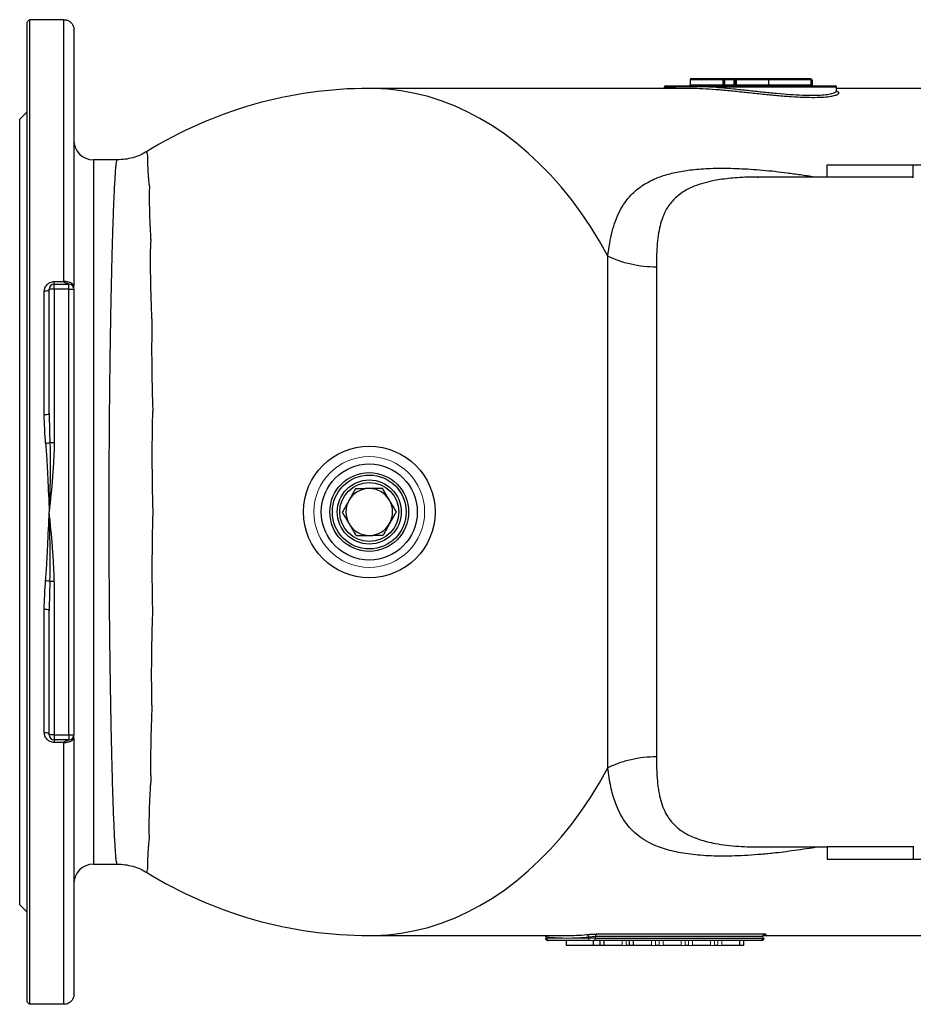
# Model space of a CAD drawing. Header units: millimetres. Extents: x -2916 to -129, y -697 to 1150.
# Tile 19 of 20: x -1296 to -933, y 750 to 1150. Entities that reach past the tile are written whole.
import ezdxf

# ---------------------------------------------------------------- set-up
doc = ezdxf.new("R2010")
doc.units = ezdxf.units.MM

msp = doc.modelspace()

# ---------------------------------------------------------------- linework, layer by layer
at = {"color": 0, "linetype": 'Continuous', "lineweight": 25}
for p, q in [((-1293.41, 750.8), (-1293.41, 1148.67)), ((-1292.41, 1149.65), (-1292.41, 749.83)), ((-1278.41, 1149.65), (-1292.41, 1149.65)), ((-1278.41, 1043.3), (-1278.41, 1149.65)), ((-1274.41, 1145.72), (-1274.41, 1041.43)), ((-1024.04, 1125.24), (-1024.04, 1123.24)), ((-1010.83, 1125.24), (-1024.04, 1125.24)), ((-1023.54, 1125.74), (-1010.74, 1125.74)), ((-1010.41, 1125.24), (-1009.91, 1125.24)), ((-1009.91, 1125.74), (-1006.16, 1125.74)), ((-1006.16, 1125.24), (-1009.91, 1125.24)), ((-1006.16, 1123.24), (-1006.16, 1125.24)), ((-1005.66, 1123.24), (-1005.66, 1125.24)), ((-1005.34, 1125.74), (-992.54, 1125.74)), ((-992.04, 1125.24), (-1005.25, 1125.24)), ((-992.54, 1125.74), (-974.91, 1125.74)), ((-992.04, 1123.24), (-992.04, 1125.24)), ((-974.91, 1125.24), (-992.04, 1125.24)), ((-974.91, 1123.24), (-974.91, 1125.24)), ((-974.41, 1123.24), (-974.41, 1125.24)), ((-1024.92, 1121.74), (-1154.41, 1121.74)), ((-1034.55, 1122.24), (-1034.55, 1121.74)), ((-1031.63, 1122.24), (-1034.55, 1122.24)), ((-1034.05, 1122.74), (-1031.17, 1122.74)), ((-1024.04, 1123.24), (-1010.83, 1123.24)), ((-964.55, 1122.24), (-1013.56, 1122.24)), ((-1013.36, 1122.74), (-1010.64, 1122.74)), ((-1010.64, 1122.74), (-1009.66, 1122.74)), ((-1009.91, 1123.24), (-1010.28, 1123.24)), ((-1009.66, 1122.74), (-965.05, 1122.74)), ((-1005.25, 1123.24), (-992.04, 1123.24)), ((-992.04, 1123.24), (-974.91, 1123.24)), ((-964.57, 1120.66), (-964.28, 1120.48)), ((-964.55, 1120.85), (-964.55, 1122.24)), ((-913.49, 1121.74), (-964.55, 1121.74)), ((-1293.41, 1112.24), (-1296.41, 1109.24)), ((-1296.41, 790.24), (-1296.41, 1109.24)), ((-1256.79, 1092.74), (-1266.41, 1092.74)), ((-1266.41, 1092.74), (-1266.41, 806.74)), ((-968.41, 1090.74), (-933.41, 1090.74)), ((-968.41, 1085.68), (-968.41, 1090.74)), ((-933.41, 1085.37), (-933.41, 1090.74)), ((-933.41, 1090.74), (-908.41, 1090.74)), ((-996.81, 1085.74), (-996.4, 1085.73)), ((-968.41, 1085.74), (-996.74, 1085.74)), ((-933.41, 1085.68), (-968.41, 1085.68)), ((-1057.48, 845.84), (-1057.48, 1053.63)), ((-1037.76, 1049.18), (-1037.76, 850.29)), ((-1282.41, 1040.24), (-1284.41, 1040.24)), ((-1284.41, 989.74), (-1284.41, 1040.24)), ((-1282.41, 1043.3), (-1278.41, 1043.3)), ((-1282.41, 1042.24), (-1282.41, 1043.3)), ((-1282.41, 1040.24), (-1282.41, 1042.24)), ((-1282.41, 1042.24), (-1276.41, 1042.24)), ((-1282.41, 1040.24), (-1282.41, 977.95)), ((-1276.41, 1040.24), (-1282.41, 1040.24)), ((-1276.41, 1040.24), (-1276.41, 1042.24)), ((-1276.41, 859.24), (-1276.41, 1040.24)), ((-1276.41, 1040.24), (-1274.41, 1040.24)), ((-1274.41, 1040.24), (-1274.41, 859.24)), ((-1286.41, 989.34), (-1286.41, 1039.34)), ((-1284.14, 977.95), (-1282.41, 977.95)), ((-1282.41, 921.52), (-1284.14, 921.52)), ((-1282.41, 921.52), (-1282.41, 859.24)), ((-1286.41, 860.13), (-1286.41, 910.13)), ((-1284.41, 859.24), (-1284.41, 909.74)), ((-1282.41, 859.24), (-1284.41, 859.24)), ((-1282.41, 859.24), (-1276.41, 859.24)), ((-1282.41, 859.24), (-1282.41, 857.24)), ((-1276.41, 857.24), (-1282.41, 857.24)), ((-1282.41, 857.24), (-1282.41, 856.17)), ((-1278.41, 856.17), (-1282.41, 856.17)), ((-1278.41, 749.83), (-1278.41, 856.17)), ((-1276.41, 859.24), (-1276.41, 857.24)), ((-1276.41, 859.24), (-1274.41, 859.24)), ((-1274.41, 858.04), (-1274.41, 753.75)), ((-996.43, 813.74), (-968.41, 813.74)), ((-933.41, 813.79), (-968.41, 813.79)), ((-968.41, 813.79), (-968.41, 808.74)), ((-933.41, 814.1), (-933.41, 808.74)), ((-968.41, 808.74), (-933.41, 808.74)), ((-933.41, 808.74), (-908.41, 808.74)), ((-1266.41, 806.74), (-1256.8, 806.74)), ((-1296.41, 790.24), (-1293.41, 787.24)), ((-1154.41, 777.74), (-1074.51, 777.74)), ((-1081.58, 775.74), (-1081.87, 775.74)), ((-1064.61, 775.74), (-1081.58, 775.74)), ((-1074.33, 773.74), (-1074.33, 775.74)), ((-1062.49, 776.74), (-1065.32, 776.74)), ((-1063.38, 773.74), (-1063.38, 775.74)), ((-995.31, 775.74), (-1063.19, 775.74)), ((-994.6, 777.39), (-1062.49, 777.39)), ((-1062.49, 776.74), (-994.6, 776.74)), ((-1061.84, 778.38), (-993.96, 778.38)), ((-1060.63, 773.74), (-1060.63, 775.74)), ((-1059, 773.74), (-1059, 775.74)), ((-1048.67, 773.74), (-1048.67, 775.74)), ((-1047.03, 773.74), (-1047.03, 775.74)), ((-1003.84, 773.74), (-1003.84, 775.74)), ((-1002.21, 773.74), (-1002.21, 775.74)), ((-995.02, 775.74), (-995.31, 775.74)), ((-994.5, 777.74), (-913.49, 777.74)), ((-993.95, 778.15), (-994.39, 778.11)), ((-1063.38, 773.74), (-1074.33, 773.74)), ((-1060.63, 773.74), (-1063.38, 773.74)), ((-1059, 773.74), (-1060.63, 773.74)), ((-1051.71, 773.74), (-1059, 773.74)), ((-1048.67, 773.74), (-1050.07, 773.74)), ((-1047.03, 773.74), (-1048.67, 773.74)), ((-1039.74, 773.74), (-1047.03, 773.74)), ((-1036.7, 773.74), (-1038.11, 773.74)), ((-1027.77, 773.74), (-1035.07, 773.74)), ((-1024.73, 773.74), (-1026.14, 773.74)), ((-1015.81, 773.74), (-1023.1, 773.74)), ((-1012.77, 773.74), (-1014.17, 773.74)), ((-1003.84, 773.74), (-1011.13, 773.74)), ((-1002.21, 773.74), (-1003.84, 773.74)), ((-1278.41, 749.83), (-1292.41, 749.83))]:
    msp.add_line(p, q, dxfattribs=at)
at = {"color": 0, "linetype": 'Continuous', "lineweight": 18}
for p, q in [((-1010.83, 1123.24), (-1010.83, 1125.24)), ((-1010.83, 1125.24), (-1010.41, 1125.24)), ((-1010.74, 1125.74), (-1009.91, 1125.74)), ((-1010.41, 1123.24), (-1010.41, 1125.24)), ((-1009.91, 1125.74), (-1009.91, 1125.24)), ((-1009.91, 1123.23), (-1009.91, 1125.24)), ((-1006.16, 1125.74), (-1006.16, 1125.24)), ((-1006.16, 1125.74), (-1005.34, 1125.74)), ((-1005.66, 1125.24), (-1006.16, 1125.24)), ((-1005.66, 1125.24), (-1005.25, 1125.24)), ((-1005.25, 1123.24), (-1005.25, 1125.24)), ((-974.91, 1125.24), (-974.91, 1125.74)), ((-974.41, 1125.24), (-974.91, 1125.24)), ((-1010.41, 1123.24), (-1010.83, 1123.24)), ((-1010.41, 1123.24), (-1010.28, 1123.24)), ((-1009.66, 1123.24), (-1006.16, 1123.24)), ((-1006.16, 1123.24), (-1005.66, 1123.24)), ((-1005.25, 1123.24), (-1005.66, 1123.24)), ((-974.91, 1123.24), (-974.91, 1122.74)), ((-974.91, 1123.24), (-974.41, 1123.24)), ((-1082.87, 776.74), (-1082.29, 776.74)), ((-1082.29, 777.15), (-1082.29, 776.74)), ((-1082.29, 776.74), (-1073.8, 776.74)), ((-1073.8, 776.74), (-1065.32, 776.74)), ((-1063.19, 775.74), (-1064.61, 775.74)), ((-1062.49, 777.39), (-1062.49, 776.74)), ((-1051.71, 773.74), (-1051.71, 775.74)), ((-1050.07, 773.74), (-1050.07, 775.74)), ((-1039.74, 773.74), (-1039.74, 775.74)), ((-1038.11, 773.74), (-1038.11, 775.74)), ((-1036.7, 773.74), (-1036.7, 775.74)), ((-1035.07, 773.74), (-1035.07, 775.74)), ((-1027.77, 773.74), (-1027.77, 775.74)), ((-1026.14, 773.74), (-1026.14, 775.74)), ((-1024.73, 773.74), (-1024.73, 775.74)), ((-1023.1, 773.74), (-1023.1, 775.74)), ((-1015.81, 773.74), (-1015.81, 775.74)), ((-1014.17, 773.74), (-1014.17, 775.74)), ((-1012.77, 773.74), (-1012.77, 775.74)), ((-1011.13, 773.74), (-1011.13, 775.74)), ((-994.6, 777.39), (-994.6, 776.74)), ((-994.6, 776.74), (-994.02, 776.74)), ((-1050.07, 773.74), (-1051.71, 773.74)), ((-1038.11, 773.74), (-1039.74, 773.74)), ((-1035.07, 773.74), (-1036.7, 773.74)), ((-1026.14, 773.74), (-1027.77, 773.74)), ((-1023.1, 773.74), (-1024.73, 773.74)), ((-1014.17, 773.74), (-1015.81, 773.74)), ((-1011.13, 773.74), (-1012.77, 773.74))]:
    msp.add_line(p, q, dxfattribs=at)
at = {"color": 0, "linetype": 'Continuous', "lineweight": 25, "flags": 128}
for points in [[(-1057.48, 1053.63), (-1060.91, 1059.73), (-1064.52, 1065.6), (-1068.33, 1071.24), (-1072.3, 1076.62), (-1076.45, 1081.75), (-1080.76, 1086.61), (-1085.21, 1091.18), (-1089.81, 1095.47), (-1094.55, 1099.46), (-1099.4, 1103.14), (-1104.37, 1106.5), (-1109.44, 1109.54), (-1114.6, 1112.26), (-1119.84, 1114.64), (-1125.16, 1116.69), (-1130.53, 1118.39), (-1135.96, 1119.74), (-1141.42, 1120.75), (-1146.91, 1121.41), (-1152.41, 1121.71), (-1154.41, 1121.74)], [(-1013.36, 1122.74), (-1013.4, 1122.73), (-1013.44, 1122.7), (-1013.47, 1122.65), (-1013.5, 1122.59), (-1013.53, 1122.51), (-1013.54, 1122.43), (-1013.56, 1122.33), (-1013.56, 1122.24)], [(-1284.41, 1040.24), (-1284.45, 1040.06), (-1284.56, 1039.89), (-1284.75, 1039.74), (-1285, 1039.6), (-1285.3, 1039.49), (-1285.65, 1039.41), (-1286.02, 1039.36), (-1286.41, 1039.34)], [(-1284.41, 859.24), (-1284.45, 859.41), (-1284.56, 859.58), (-1284.75, 859.73), (-1285, 859.87), (-1285.3, 859.98), (-1285.65, 860.06), (-1286.02, 860.11), (-1286.41, 860.13)], [(-1154.41, 777.74), (-1152.41, 777.76), (-1146.91, 778.06), (-1141.42, 778.72), (-1135.96, 779.73), (-1130.53, 781.08), (-1125.16, 782.78), (-1119.84, 784.83), (-1114.6, 787.21), (-1109.44, 789.93), (-1104.37, 792.97), (-1099.4, 796.34), (-1094.55, 800.02), (-1089.81, 804), (-1085.21, 808.29), (-1080.76, 812.86), (-1076.45, 817.72), (-1072.3, 822.85), (-1068.33, 828.23), (-1064.52, 833.87), (-1060.91, 839.74), (-1057.48, 845.84)]]:
    msp.add_lwpolyline(points, dxfattribs=at)
at = {"color": 0, "linetype": 'Continuous', "lineweight": 25}
for radius in [26.72, 19.5, 16, 15, 13, 12]:
    msp.add_circle((-1154.41, 949.74), radius, dxfattribs=at)
at = {"color": 0, "linetype": 'Continuous', "lineweight": 18}
msp.add_circle((-1154.41, 949.74), 22.5, dxfattribs=at)
at = {"color": 0, "linetype": 'Continuous', "lineweight": 25}
for centre, radius, start, end in [((-1023.54, 1125.24), 0.5, 90, 180), ((-992.54, 1125.24), 0.5, 0, 90), ((-1154.41, 949.74), 172, 90, 121.7274), ((-1034.05, 1122.24), 0.5, 90, 180), ((-1031.15, 1122.26), 0.48, 92.605, 182.3872), ((-1024.54, 1123.24), 0.5, 270, 0), ((-1010.91, 1123.24), 0.5, 270, 0), ((-991.54, 1123.24), 0.5, 180, 270), ((-965.05, 1122.24), 0.5, 0, 90), ((-1266.41, 1100.74), 8, 180, 270), ((-1282.41, 1040.24), 2, 90, 180), ((-1276.41, 1040.24), 2, 0, 90), ((-1285.93, 992.16), 2.86, 260.3391, 302.0624), ((-1286.39, 986.37), 8.72, 273.4361, 284.9478), ((-1154.41, 949.74), 9.5, 90.7008, 150.7008), ((-1154.41, 949.74), 9.5, 30.7008, 90.7008), ((-1154.41, 949.74), 9.5, 150.7008, 210.7008), ((-1154.41, 949.74), 9.5, 330.7008, 30.7008), ((-1154.41, 949.74), 9.5, 210.7008, 270.7008), ((-1154.41, 949.74), 9.5, 270.7008, 330.7008), ((-1286.39, 913.1), 8.72, 75.0522, 86.5639), ((-1285.93, 907.31), 2.86, 57.9376, 99.6609), ((-1282.41, 859.24), 2, 180, 270), ((-1276.41, 859.24), 2, 270, 0), ((-1266.41, 798.74), 8, 90, 180), ((-1154.41, 949.74), 172, 238.2721, 270), ((-1081.87, 776.74), 1, 180, 270), ((-1083.52, 777.23), 1.24, 356.312, 24.0582), ((-1081.4, 776.61), 0.893, 171.9505, 258.5782), ((-1074.51, 863.92), 86.19, 270.0027, 275.6201), ((-1066.26, 777.22), 0.943, 355.5915, 78.7313), ((-1061.57, 777.5), 0.927, 107.2484, 186.846), ((-995.49, 776.61), 0.893, 281.4218, 8.0495), ((-995.02, 776.74), 1, 270, 0)]:
    msp.add_arc(centre, radius, start, end, dxfattribs=at)
at = {"color": 0, "linetype": 'Continuous', "lineweight": 18}
for centre, radius, start, end in [((-1010.04, 1125.36), 0.792, 151.4295, 188.8023), ((-1009.91, 1125.24), 0.5, 90, 180), ((-1006.16, 1125.24), 0.5, 0, 90), ((-1006.03, 1125.36), 0.792, 351.1977, 28.5705), ((-1011.61, 1123.11), 0.792, 331.4295, 8.8023), ((-1010.72, 1123.18), 0.449, 280.2761, 7.4805), ((-1005.16, 1123.24), 0.5, 180, 270), ((-1004.47, 1123.11), 0.792, 171.1977, 208.5705), ((-973.91, 1123.24), 0.5, 180, 270), ((-1073.8, 863.42), 86.69, 264.3799, 269.9973), ((-1073.8, 863.42), 86.69, 270.0027, 275.6201), ((-1064.43, 776.61), 0.893, 171.9505, 258.5782), ((-1063.37, 776.61), 0.893, 281.4218, 8.0495), ((-993.68, 777.5), 0.927, 107.2484, 186.846), ((-993.8, 777.35), 0.81, 100.6478, 184.4978)]:
    msp.add_arc(centre, radius, start, end, dxfattribs=at)
at = {"color": 0, "linetype": 'Continuous', "lineweight": 25}
for points in [[(-1293.41, 1148.67), (-1293.08, 1149), (-1292.74, 1149.32), (-1292.41, 1149.65)], [(-1274.41, 1145.72), (-1274.41, 1145.74), (-1274.41, 1145.75), (-1274.41, 1145.77)], [(-1284.41, 989.74), (-1284.41, 985.81), (-1284.3, 981.88), (-1284.14, 977.95)], [(-1154.53, 959.23), (-1156.36, 959.21), (-1158.18, 959.19), (-1160.01, 959.17)], [(-1149.04, 959.3), (-1150.87, 959.28), (-1152.7, 959.26), (-1154.53, 959.23)], [(-1146.24, 954.59), (-1147.18, 956.16), (-1148.11, 957.73), (-1149.04, 959.3)], [(-1162.7, 954.38), (-1163.59, 952.79), (-1164.49, 951.19), (-1165.38, 949.6)], [(-1143.44, 949.87), (-1144.38, 951.44), (-1145.31, 953.01), (-1146.24, 954.59)], [(-1165.38, 949.6), (-1164.45, 948.03), (-1163.51, 946.46), (-1162.58, 944.89)], [(-1162.58, 944.89), (-1161.65, 943.31), (-1160.71, 941.74), (-1159.78, 940.17)], [(-1146.13, 945.09), (-1147.02, 943.49), (-1147.92, 941.9), (-1148.81, 940.3)], [(-1159.78, 940.17), (-1157.95, 940.19), (-1156.12, 940.21), (-1154.29, 940.24)], [(-1154.29, 940.24), (-1152.47, 940.26), (-1150.64, 940.28), (-1148.81, 940.3)], [(-1274.41, 753.7), (-1274.41, 753.72), (-1274.41, 753.73), (-1274.41, 753.75)], [(-1292.41, 749.83), (-1292.74, 750.15), (-1293.08, 750.47), (-1293.41, 750.8)]]:
    msp.add_open_spline(points, degree=3, dxfattribs=at)
for points, knots in [([(-1278.41, 1149.65), (-1278.09, 1149.65), (-1277.79, 1149.61), (-1277.34, 1149.51), (-1277.19, 1149.46), (-1276.91, 1149.37), (-1276.78, 1149.31), (-1276.52, 1149.19), (-1276.39, 1149.12), (-1276.16, 1148.97), (-1276.05, 1148.9), (-1275.73, 1148.65), (-1275.54, 1148.48), (-1275.05, 1147.91), (-1274.81, 1147.5), (-1274.49, 1146.65), (-1274.42, 1146.21), (-1274.41, 1145.77)], [0, 0, 0, 0, 0.125, 0.125, 0.1875, 0.1875, 0.25, 0.25, 0.3125, 0.3125, 0.375, 0.375, 0.5, 0.5, 0.75, 0.75, 1, 1, 1, 1]), ([(-1033.47, 1121.74), (-1033.3, 1121.81), (-1032.84, 1121.99), (-1032.09, 1122.14), (-1031.63, 1122.24)], [0, 0, 0, 0, 0.377121, 1, 1, 1, 1]), ([(-1013.56, 1122.24), (-1015.56, 1122.29), (-1017.49, 1122.33), (-1020.2, 1122.37), (-1021.08, 1122.38), (-1022.77, 1122.4), (-1023.57, 1122.4), (-1025.12, 1122.4), (-1025.85, 1122.4), (-1027.24, 1122.38), (-1027.89, 1122.37), (-1029.1, 1122.34), (-1029.67, 1122.33), (-1030.71, 1122.29), (-1031.19, 1122.26), (-1031.63, 1122.24)], [0, 0, 0, 0, 0.25, 0.25, 0.375, 0.375, 0.5, 0.5, 0.625, 0.625, 0.75, 0.75, 0.875, 0.875, 1, 1, 1, 1]), ([(-1031.17, 1122.74), (-1030.74, 1122.74), (-1030.27, 1122.74), (-1029.25, 1122.74), (-1028.69, 1122.74), (-1027.5, 1122.74), (-1026.86, 1122.74), (-1025.5, 1122.74), (-1024.77, 1122.74), (-1023.25, 1122.74), (-1022.45, 1122.74), (-1020.79, 1122.74), (-1019.92, 1122.74), (-1017.24, 1122.74), (-1015.33, 1122.74), (-1013.36, 1122.74)], [0, 0, 0, 0, 0.125, 0.125, 0.25, 0.25, 0.375, 0.375, 0.5, 0.5, 0.625, 0.625, 0.75, 0.75, 1, 1, 1, 1]), ([(-966.67, 1118.5), (-966.74, 1118.48), (-967.47, 1118.3), (-969.72, 1118.09), (-973.41, 1117.94), (-977.88, 1118.01), (-983.03, 1118.29), (-988.65, 1118.74), (-994.62, 1119.33), (-1000.62, 1119.97), (-1006.61, 1120.59), (-1012.31, 1121.12), (-1017.69, 1121.51), (-1021.96, 1121.72), (-1024.14, 1121.71), (-1024.92, 1121.71)], [0, 0, 0, 0, 0.009021, 0.095926, 0.179325, 0.265108, 0.351025, 0.439516, 0.52507, 0.613084, 0.696922, 0.7831, 0.866284, 0.951863, 1, 1, 1, 1]), ([(-1013.56, 1122.24), (-1013.01, 1122.19), (-1010.7, 1122), (-1006.38, 1121.59), (-1000.6, 1120.97), (-994.7, 1120.32), (-988.94, 1119.74), (-983.41, 1119.27), (-978.41, 1118.99), (-973.99, 1118.92), (-970.36, 1119.06), (-967.52, 1119.4), (-965.71, 1119.85), (-964.79, 1120.35), (-964.5, 1120.68), (-964.55, 1120.84), (-964.56, 1120.84)], [0, 0, 0, 0, 0.025795, 0.108412, 0.193339, 0.277494, 0.36407, 0.448432, 0.535331, 0.618157, 0.703448, 0.78541, 0.869692, 0.934181, 0.999738, 1, 1, 1, 1]), ([(-963.66, 1119.85), (-963.73, 1119.69), (-963.86, 1119.37), (-964.8, 1118.89), (-966.02, 1118.63), (-966.67, 1118.5)], [0, 0, 0, 0, 0.315691, 0.636591, 1, 1, 1, 1]), ([(-964.48, 1120.53), (-964.5, 1120.54), (-964.54, 1120.56), (-964.54, 1120.76), (-964.55, 1120.85)], [0, 0, 0, 0, 0.575151, 1, 1, 1, 1]), ([(-964.28, 1120.48), (-964.07, 1120.37), (-963.67, 1120.17), (-963.66, 1119.95), (-963.66, 1119.85)], [0, 0, 0, 0, 0.557315, 1, 1, 1, 1]), ([(-1244.61, 1096.18), (-1245.54, 1095.66), (-1247.4, 1094.61), (-1250.45, 1093.55), (-1253.59, 1092.86), (-1255.73, 1092.78), (-1256.8, 1092.73)], [0, 0, 0, 0, 0.248806, 0.500001, 0.751195, 1, 1, 1, 1]), ([(-1244.29, 1094.29), (-1244.3, 1094.34), (-1244.44, 1094.85), (-1244.64, 1095.57), (-1244.8, 1096.07), (-1244.82, 1095.99), (-1244.83, 1095.97)], [0, 0, 0, 0, 0.041466, 0.431236, 0.82241, 1, 1, 1, 1]), ([(-1256.78, 806.75), (-1256.83, 806.77), (-1256.93, 806.83), (-1257.09, 807.61), (-1257.25, 808.92), (-1257.42, 810.75), (-1257.6, 813.3), (-1257.79, 816.64), (-1257.99, 820.77), (-1258.19, 825.54), (-1258.38, 830.69), (-1258.56, 836.09), (-1258.72, 841.64), (-1258.89, 847.91), (-1259.06, 854.87), (-1259.18, 860.68), (-1259.26, 864.35), (-1259.29, 865.97), (-1259.32, 867.57), (-1259.35, 869.14), (-1259.38, 870.68), (-1259.4, 872.19), (-1259.48, 876.28), (-1259.58, 883.05), (-1259.71, 892.71), (-1259.83, 902.42), (-1259.93, 913.16), (-1260.01, 924.86), (-1260.06, 937.41), (-1260.08, 949.74), (-1260.06, 962.06), (-1260.01, 974.61), (-1259.92, 986.71), (-1259.81, 998.24), (-1259.72, 1006.22), (-1259.65, 1011.39), (-1259.62, 1013.81), (-1259.58, 1016.23), (-1259.55, 1018.64), (-1259.51, 1021.03), (-1259.47, 1023.42), (-1259.41, 1027.06), (-1259.32, 1032.1), (-1259.19, 1038.58), (-1259.04, 1045.36), (-1258.89, 1051.47), (-1258.75, 1056.85), (-1258.61, 1061.49), (-1258.47, 1066.05), (-1258.32, 1070.47), (-1258.16, 1074.7), (-1257.98, 1078.92), (-1257.79, 1082.79), (-1257.6, 1086.09), (-1257.43, 1088.56), (-1257.27, 1090.34), (-1257.13, 1091.52), (-1257.01, 1092.24), (-1256.91, 1092.62), (-1256.84, 1092.74), (-1256.8, 1092.73), (-1256.8, 1092.73)], [0, 0, 0, 0, 0.018675, 0.039941, 0.058389, 0.078111, 0.099107, 0.121378, 0.144921, 0.167718, 0.189408, 0.209989, 0.229462, 0.247827, 0.271673, 0.293348, 0.297916, 0.302374, 0.306724, 0.310963, 0.315093, 0.319114, 0.323025, 0.347382, 0.371139, 0.394297, 0.416856, 0.445997, 0.474074, 0.501086, 0.528097, 0.556173, 0.585314, 0.610619, 0.636676, 0.642631, 0.648623, 0.654654, 0.660722, 0.666828, 0.672972, 0.679154, 0.695356, 0.713289, 0.732954, 0.75435, 0.769578, 0.785575, 0.802342, 0.819879, 0.838186, 0.857262, 0.880732, 0.902589, 0.922833, 0.941464, 0.958481, 0.972908, 0.98593, 0.997546, 1, 1, 1, 1]), ([(-1243.72, 1082.13), (-1243.74, 1082.31), (-1243.75, 1082.49), (-1243.78, 1082.83), (-1243.83, 1083.35), (-1243.88, 1083.86), (-1243.96, 1084.85), (-1244.01, 1085.48), (-1244.15, 1087.31), (-1244.22, 1088.42), (-1244.31, 1090.45), (-1244.34, 1091.36), (-1244.34, 1092.58), (-1244.34, 1092.96), (-1244.33, 1093.49), (-1244.32, 1093.74), (-1244.31, 1093.98), (-1244.3, 1094.14), (-1244.3, 1094.22), (-1244.29, 1094.29)], [0, 0, 0, 0, 0.03125, 0.03125, 0.0625, 0.125, 0.125, 0.25, 0.25, 0.5, 0.5, 0.75, 0.75, 0.875, 0.875, 0.9375, 0.96875, 0.96875, 1, 1, 1, 1]), ([(-1057.48, 1053.63), (-1057.26, 1055.39), (-1056.82, 1058.9), (-1055.78, 1063.63), (-1054.44, 1068), (-1052.72, 1071.95), (-1050.6, 1075.48), (-1047.68, 1079.05), (-1043.66, 1082.41), (-1039.27, 1084.73), (-1035.58, 1086.12), (-1032.94, 1086.93), (-1030.14, 1087.62), (-1027.17, 1088.19), (-1023.96, 1088.66), (-1020.48, 1089.01), (-1016.72, 1089.25), (-1012.75, 1089.36), (-1008.55, 1089.36), (-1004.14, 1089.22), (-999.51, 1088.97), (-994.66, 1088.59), (-989.67, 1088.09), (-984.53, 1087.48), (-979.2, 1086.74), (-975.26, 1086.15), (-973.09, 1085.78), (-972.81, 1085.74)], [0, 0, 0, 0, 0.0496872, 0.0988737, 0.1477543, 0.1980434, 0.2476786, 0.2968983, 0.3693928, 0.4419601, 0.4712015, 0.5006356, 0.5303127, 0.5602815, 0.5905895, 0.623382, 0.6568772, 0.6911258, 0.7261748, 0.7620684, 0.7988476, 0.8365504, 0.8752124, 0.9130736, 0.9526022, 0.9938196, 1, 1, 1, 1]), ([(-996.74, 1085.68), (-997.79, 1085.7), (-1001.58, 1085.74), (-1007.51, 1085.34), (-1013.68, 1084.5), (-1018.55, 1083.36), (-1022.41, 1082.06), (-1026.37, 1080.18), (-1030.14, 1077.48), (-1032.99, 1074.05), (-1034.89, 1070.44), (-1036.1, 1066.94), (-1036.94, 1063.04), (-1037.44, 1058.87), (-1037.72, 1054.26), (-1037.74, 1050.93), (-1037.76, 1049.18)], [0, 0, 0, 0, 0.038701, 0.138957, 0.232345, 0.296377, 0.361242, 0.424553, 0.517075, 0.610069, 0.674102, 0.740032, 0.802632, 0.868958, 0.931082, 1, 1, 1, 1]), ([(-1243.72, 1082.13), (-1243.72, 1081.95), (-1243.73, 1081.76), (-1243.74, 1081.37), (-1243.75, 1080.78), (-1243.76, 1080.19), (-1243.77, 1078.98), (-1243.78, 1078.15), (-1243.77, 1075.59), (-1243.75, 1073.79), (-1243.66, 1070.03), (-1243.59, 1068.06), (-1243.45, 1064.96), (-1243.4, 1063.91), (-1243.31, 1062.3), (-1243.27, 1061.48), (-1243.22, 1060.66), (-1243.19, 1060.1), (-1243.17, 1059.83), (-1243.16, 1059.55)], [0, 0, 0, 0, 0.03125, 0.03125, 0.0625, 0.125, 0.125, 0.25, 0.25, 0.5, 0.5, 0.75, 0.75, 0.875, 0.875, 0.9375, 0.96875, 0.96875, 1, 1, 1, 1]), ([(-1242.67, 1028.24), (-1242.69, 1028.6), (-1242.71, 1028.95), (-1242.74, 1029.67), (-1242.78, 1030.74), (-1242.83, 1031.81), (-1242.91, 1033.92), (-1242.96, 1035.31), (-1243.08, 1039.43), (-1243.15, 1042.11), (-1243.23, 1047.34), (-1243.24, 1049.88), (-1243.24, 1053.58), (-1243.23, 1054.8), (-1243.21, 1056.6), (-1243.19, 1057.5), (-1243.18, 1058.38), (-1243.17, 1058.97), (-1243.16, 1059.26), (-1243.16, 1059.55)], [0, 0, 0, 0, 0.03125, 0.03125, 0.0625, 0.125, 0.125, 0.25, 0.25, 0.5, 0.5, 0.75, 0.75, 0.875, 0.875, 0.9375, 0.96875, 0.96875, 1, 1, 1, 1]), ([(-1037.76, 1049.18), (-1041.25, 1049.18), (-1044.74, 1049.56), (-1051.42, 1051.07), (-1054.6, 1052.19), (-1057.48, 1053.63)], [0, 0, 0, 0, 0.5, 0.5, 1, 1, 1, 1]), ([(-1286.41, 1039.34), (-1286.41, 1039.59), (-1286.39, 1039.83), (-1286.29, 1040.32), (-1286.22, 1040.56), (-1286.04, 1041.03), (-1285.92, 1041.25), (-1285.65, 1041.68), (-1285.49, 1041.88), (-1285.13, 1042.25), (-1284.93, 1042.42), (-1284.5, 1042.73), (-1284.26, 1042.86), (-1283.77, 1043.08), (-1283.5, 1043.16), (-1282.96, 1043.27), (-1282.69, 1043.3), (-1282.41, 1043.3)], [0, 0, 0, 0, 0.125, 0.125, 0.25, 0.25, 0.375, 0.375, 0.5, 0.5, 0.625, 0.625, 0.75, 0.75, 0.875, 0.875, 1, 1, 1, 1]), ([(-1276.41, 1042.24), (-1276.41, 1042.24), (-1276.41, 1042.24), (-1276.43, 1042.24), (-1276.45, 1042.25), (-1276.49, 1042.27), (-1276.53, 1042.28), (-1276.59, 1042.3), (-1276.65, 1042.33), (-1276.78, 1042.38), (-1277.03, 1042.46), (-1277.36, 1042.57), (-1277.65, 1042.66), (-1277.85, 1042.74), (-1278, 1042.8), (-1278.12, 1042.86), (-1278.24, 1042.93), (-1278.34, 1043.04), (-1278.4, 1043.16), (-1278.41, 1043.25), (-1278.41, 1043.3)], [0, 0, 0, 0, 0.029589, 0.059065, 0.08877, 0.11904, 0.150191, 0.182513, 0.216268, 0.251683, 0.375343, 0.527062, 0.62428, 0.699771, 0.753551, 0.785667, 0.845435, 0.899184, 0.949624, 1, 1, 1, 1]), ([(-1274.41, 1041.43), (-1274.41, 1041.65), (-1274.5, 1041.89), (-1274.89, 1042.35), (-1275.19, 1042.57), (-1275.97, 1042.93), (-1276.45, 1043.08), (-1277.43, 1043.26), (-1277.94, 1043.3), (-1278.41, 1043.3)], [0, 0, 0, 0, 0.25, 0.25, 0.5, 0.5, 0.75, 0.75, 1, 1, 1, 1]), ([(-1274.41, 1040.59), (-1274.41, 1040.61), (-1274.41, 1040.79), (-1274.41, 1041.13), (-1274.41, 1041.43)], [0, 0, 0, 0, 0.135687, 1, 1, 1, 1]), ([(-1242.67, 1028.24), (-1242.68, 1027.87), (-1242.69, 1027.5), (-1242.7, 1026.76), (-1242.72, 1025.65), (-1242.74, 1024.52), (-1242.77, 1022.27), (-1242.79, 1020.76), (-1242.81, 1016.19), (-1242.81, 1013.1), (-1242.75, 1006.83), (-1242.7, 1003.65), (-1242.59, 998.82), (-1242.55, 997.2), (-1242.48, 994.75), (-1242.44, 993.52), (-1242.39, 992.28), (-1242.37, 991.46), (-1242.35, 991.05), (-1242.34, 990.64)], [0, 0, 0, 0, 0.03125, 0.03125, 0.0625, 0.125, 0.125, 0.25, 0.25, 0.5, 0.5, 0.75, 0.75, 0.875, 0.875, 0.9375, 0.96875, 0.96875, 1, 1, 1, 1]), ([(-1285.86, 977.67), (-1286.03, 979.62), (-1286.16, 981.57), (-1286.35, 985.46), (-1286.41, 987.4), (-1286.41, 989.34)], [0, 0, 0, 0, 0.5, 0.5, 1, 1, 1, 1]), ([(-1242.21, 949.74), (-1242.22, 950.17), (-1242.23, 950.6), (-1242.26, 951.46), (-1242.29, 952.76), (-1242.33, 954.06), (-1242.39, 956.65), (-1242.42, 958.37), (-1242.5, 963.53), (-1242.54, 966.96), (-1242.56, 973.78), (-1242.55, 977.17), (-1242.49, 982.24), (-1242.47, 983.93), (-1242.43, 986.45), (-1242.4, 987.71), (-1242.37, 988.97), (-1242.36, 989.81), (-1242.35, 990.22), (-1242.34, 990.64)], [0, 0, 0, 0, 0.03125, 0.03125, 0.0625, 0.125, 0.125, 0.25, 0.25, 0.5, 0.5, 0.75, 0.75, 0.875, 0.875, 0.9375, 0.96875, 0.96875, 1, 1, 1, 1]), ([(-1285.86, 977.67), (-1285.67, 975.36), (-1285.52, 973.04), (-1285.25, 968.4), (-1285.13, 966.07), (-1284.8, 959.08), (-1284.6, 954.41), (-1284.41, 949.74)], [0, 0, 0, 0, 0.25, 0.25, 0.5, 0.5, 1, 1, 1, 1]), ([(-1284.14, 977.95), (-1284.04, 975.6), (-1284.01, 973.25), (-1283.99, 968.55), (-1284.02, 966.2), (-1284.13, 959.15), (-1284.27, 954.44), (-1284.41, 949.74)], [0, 0, 0, 0, 0.25, 0.25, 0.5, 0.5, 1, 1, 1, 1]), ([(-1282.41, 977.95), (-1282.41, 975.59), (-1282.49, 973.23), (-1282.73, 968.53), (-1282.9, 966.17), (-1283.47, 959.12), (-1283.94, 954.43), (-1284.41, 949.74)], [0, 0, 0, 0, 0.25, 0.25, 0.5, 0.5, 1, 1, 1, 1]), ([(-1160.01, 959.17), (-1160.46, 958.37), (-1160.91, 957.57), (-1161.8, 955.98), (-1162.25, 955.18), (-1162.7, 954.38)], [0, 0, 0, 0, 0.5, 0.5, 1, 1, 1, 1]), ([(-1285.86, 921.8), (-1285.67, 924.11), (-1285.52, 926.43), (-1285.25, 931.07), (-1285.13, 933.4), (-1284.8, 940.39), (-1284.6, 945.06), (-1284.41, 949.74)], [0, 0, 0, 0, 0.25, 0.25, 0.5, 0.5, 1, 1, 1, 1]), ([(-1284.14, 921.52), (-1284.04, 923.87), (-1284.01, 926.22), (-1283.99, 930.92), (-1284.02, 933.27), (-1284.13, 940.32), (-1284.27, 945.03), (-1284.41, 949.74)], [0, 0, 0, 0, 0.25, 0.25, 0.5, 0.5, 1, 1, 1, 1]), ([(-1282.41, 921.52), (-1282.41, 923.88), (-1282.49, 926.24), (-1282.73, 930.95), (-1282.9, 933.3), (-1283.47, 940.35), (-1283.94, 945.04), (-1284.41, 949.74)], [0, 0, 0, 0, 0.25, 0.25, 0.5, 0.5, 1, 1, 1, 1]), ([(-1242.34, 908.83), (-1242.35, 909.25), (-1242.36, 909.66), (-1242.37, 910.5), (-1242.4, 911.76), (-1242.43, 913.02), (-1242.47, 915.54), (-1242.49, 917.23), (-1242.55, 922.3), (-1242.56, 925.69), (-1242.54, 932.51), (-1242.5, 935.94), (-1242.42, 941.1), (-1242.39, 942.82), (-1242.33, 945.41), (-1242.29, 946.71), (-1242.26, 948.01), (-1242.23, 948.88), (-1242.22, 949.31), (-1242.21, 949.74)], [0, 0, 0, 0, 0.03125, 0.03125, 0.0625, 0.125, 0.125, 0.25, 0.25, 0.5, 0.5, 0.75, 0.75, 0.875, 0.875, 0.9375, 0.96875, 0.96875, 1, 1, 1, 1]), ([(-1143.44, 949.87), (-1143.89, 949.07), (-1144.34, 948.28), (-1145.23, 946.68), (-1145.68, 945.88), (-1146.13, 945.09)], [0, 0, 0, 0, 0.5, 0.5, 1, 1, 1, 1]), ([(-1286.41, 910.13), (-1286.41, 912.07), (-1286.35, 914.01), (-1286.16, 917.9), (-1286.03, 919.85), (-1285.86, 921.8)], [0, 0, 0, 0, 0.5, 0.5, 1, 1, 1, 1]), ([(-1284.14, 921.52), (-1284.22, 919.56), (-1284.29, 917.59), (-1284.38, 913.66), (-1284.41, 911.7), (-1284.41, 909.74)], [0, 0, 0, 0, 0.5, 0.5, 1, 1, 1, 1]), ([(-1242.67, 871.23), (-1242.68, 871.6), (-1242.69, 871.97), (-1242.7, 872.71), (-1242.72, 873.82), (-1242.74, 874.95), (-1242.77, 877.2), (-1242.79, 878.71), (-1242.81, 883.28), (-1242.81, 886.37), (-1242.75, 892.64), (-1242.7, 895.82), (-1242.59, 900.65), (-1242.55, 902.28), (-1242.48, 904.72), (-1242.44, 905.95), (-1242.39, 907.19), (-1242.37, 908.01), (-1242.35, 908.42), (-1242.34, 908.83)], [0, 0, 0, 0, 0.03125, 0.03125, 0.0625, 0.125, 0.125, 0.25, 0.25, 0.5, 0.5, 0.75, 0.75, 0.875, 0.875, 0.9375, 0.96875, 0.96875, 1, 1, 1, 1]), ([(-1242.67, 871.23), (-1242.69, 870.88), (-1242.71, 870.52), (-1242.74, 869.8), (-1242.78, 868.73), (-1242.83, 867.66), (-1242.91, 865.55), (-1242.96, 864.16), (-1243.08, 860.04), (-1243.15, 857.36), (-1243.23, 852.14), (-1243.24, 849.59), (-1243.24, 845.89), (-1243.23, 844.67), (-1243.21, 842.87), (-1243.19, 841.97), (-1243.18, 841.09), (-1243.17, 840.5), (-1243.16, 840.21), (-1243.16, 839.92)], [0, 0, 0, 0, 0.03125, 0.03125, 0.0625, 0.125, 0.125, 0.25, 0.25, 0.5, 0.5, 0.75, 0.75, 0.875, 0.875, 0.9375, 0.96875, 0.96875, 1, 1, 1, 1]), ([(-1282.41, 856.17), (-1282.69, 856.17), (-1282.97, 856.2), (-1283.51, 856.31), (-1283.77, 856.4), (-1284.27, 856.61), (-1284.5, 856.75), (-1284.93, 857.05), (-1285.13, 857.22), (-1285.68, 857.78), (-1285.95, 858.21), (-1286.32, 859.15), (-1286.41, 859.63), (-1286.41, 860.13)], [0, 0, 0, 0, 0.125, 0.125, 0.25, 0.25, 0.375, 0.375, 0.5, 0.5, 0.75, 0.75, 1, 1, 1, 1]), ([(-1278.41, 856.17), (-1277.94, 856.17), (-1277.43, 856.21), (-1276.45, 856.39), (-1275.97, 856.54), (-1275.19, 856.9), (-1274.89, 857.12), (-1274.5, 857.58), (-1274.41, 857.82), (-1274.41, 858.04)], [0, 0, 0, 0, 0.25, 0.25, 0.5, 0.5, 0.75, 0.75, 1, 1, 1, 1]), ([(-1278.41, 856.17), (-1278.41, 856.19), (-1278.41, 856.24), (-1278.39, 856.31), (-1278.37, 856.37), (-1278.33, 856.43), (-1278.29, 856.48), (-1278.24, 856.53), (-1278.17, 856.58), (-1278.1, 856.63), (-1278, 856.67), (-1277.85, 856.73), (-1277.65, 856.81), (-1277.4, 856.89), (-1277.14, 856.97), (-1276.91, 857.05), (-1276.73, 857.11), (-1276.59, 857.17), (-1276.49, 857.2), (-1276.42, 857.23), (-1276.41, 857.23), (-1276.41, 857.24)], [0, 0, 0, 0, 0.0254343, 0.0504673, 0.0755178, 0.1010038, 0.1273226, 0.1548353, 0.1838586, 0.2146626, 0.2467819, 0.300554, 0.3760268, 0.4732152, 0.5775734, 0.6691375, 0.7487016, 0.8177838, 0.8811597, 0.9410327, 1, 1, 1, 1]), ([(-1274.41, 858.04), (-1274.41, 858.34), (-1274.41, 858.68), (-1274.41, 858.86), (-1274.41, 858.89)], [0, 0, 0, 0, 0.864298, 1, 1, 1, 1]), ([(-1037.76, 850.29), (-1039.48, 850.29), (-1041.22, 850.2), (-1044.68, 849.82), (-1046.4, 849.54), (-1049.76, 848.78), (-1051.4, 848.31), (-1054.55, 847.19), (-1056.06, 846.55), (-1057.48, 845.84)], [0, 0, 0, 0, 0.25, 0.25, 0.5, 0.5, 0.75, 0.75, 1, 1, 1, 1]), ([(-1037.76, 850.29), (-1037.75, 849.19), (-1037.74, 847.03), (-1037.63, 844.03), (-1037.46, 841.3), (-1037.22, 838.84), (-1036.8, 835.87), (-1036.08, 832.54), (-1034.85, 829.03), (-1033.23, 825.95), (-1031.16, 823.26), (-1028.61, 820.93), (-1025.87, 819.14), (-1023.06, 817.77), (-1020.27, 816.72), (-1017.2, 815.83), (-1013.58, 815.03), (-1009.33, 814.39), (-1004.56, 813.96), (-1000.23, 813.75), (-997.51, 813.76), (-996.43, 813.76)], [0, 0, 0, 0, 0.0432701, 0.0843219, 0.1231661, 0.1598152, 0.1942842, 0.261537, 0.3258378, 0.3873862, 0.4511889, 0.5144892, 0.5775862, 0.6241293, 0.6717377, 0.7205173, 0.7705666, 0.8337762, 0.8998283, 0.9605769, 1, 1, 1, 1]), ([(-971.91, 813.74), (-973.14, 813.53), (-975.99, 813.06), (-980.36, 812.41), (-984.97, 811.79), (-989.92, 811.2), (-995.17, 810.69), (-1000.66, 810.28), (-1005.88, 810.04), (-1010.82, 809.96), (-1015.47, 810.05), (-1019.84, 810.29), (-1025.33, 810.84), (-1031.6, 811.96), (-1037.45, 813.84), (-1041.87, 816.01), (-1045.21, 818.25), (-1048.13, 820.89), (-1050.64, 823.98), (-1052.76, 827.54), (-1054.74, 832.16), (-1056.44, 838.07), (-1057.13, 843.24), (-1057.48, 845.84)], [0, 0, 0, 0, 0.026702, 0.061777, 0.095768, 0.12869, 0.172481, 0.215071, 0.256513, 0.296865, 0.336191, 0.374561, 0.412048, 0.487138, 0.560528, 0.608911, 0.65713, 0.705429, 0.754472, 0.803945, 0.854087, 0.92658, 1, 1, 1, 1]), ([(-1243.72, 817.34), (-1243.72, 817.53), (-1243.73, 817.72), (-1243.74, 818.1), (-1243.75, 818.69), (-1243.76, 819.28), (-1243.77, 820.49), (-1243.78, 821.32), (-1243.77, 823.88), (-1243.75, 825.68), (-1243.66, 829.44), (-1243.59, 831.41), (-1243.45, 834.51), (-1243.4, 835.56), (-1243.31, 837.17), (-1243.27, 837.99), (-1243.22, 838.81), (-1243.19, 839.37), (-1243.17, 839.64), (-1243.16, 839.92)], [0, 0, 0, 0, 0.03125, 0.03125, 0.0625, 0.125, 0.125, 0.25, 0.25, 0.5, 0.5, 0.75, 0.75, 0.875, 0.875, 0.9375, 0.96875, 0.96875, 1, 1, 1, 1]), ([(-1244.29, 805.18), (-1244.3, 805.25), (-1244.3, 805.33), (-1244.31, 805.49), (-1244.32, 805.73), (-1244.33, 805.98), (-1244.34, 806.51), (-1244.34, 806.89), (-1244.34, 808.11), (-1244.31, 809.02), (-1244.22, 811.05), (-1244.15, 812.16), (-1244.01, 813.99), (-1243.96, 814.62), (-1243.88, 815.61), (-1243.83, 816.12), (-1243.78, 816.64), (-1243.75, 816.99), (-1243.74, 817.16), (-1243.72, 817.34)], [0, 0, 0, 0, 0.03125, 0.03125, 0.0625, 0.125, 0.125, 0.25, 0.25, 0.5, 0.5, 0.75, 0.75, 0.875, 0.875, 0.9375, 0.96875, 0.96875, 1, 1, 1, 1]), ([(-1256.8, 806.74), (-1255.73, 806.7), (-1253.59, 806.61), (-1250.45, 805.92), (-1247.4, 804.86), (-1245.54, 803.81), (-1244.61, 803.29)], [0, 0, 0, 0, 0.248805, 0.499999, 0.751194, 1, 1, 1, 1]), ([(-1244.83, 803.5), (-1244.82, 803.47), (-1244.8, 803.4), (-1244.64, 803.88), (-1244.44, 804.61), (-1244.3, 805.13), (-1244.29, 805.18)], [0, 0, 0, 0, 0.1661189, 0.5611369, 0.957617, 1, 1, 1, 1]), ([(-1082.97, 777.74), (-1082.92, 777.62), (-1082.86, 777.49), (-1082.88, 777.34), (-1082.88, 777.31)], [0, 0, 0, 0, 0.806574, 1, 1, 1, 1]), ([(-1066.07, 778.15), (-1065.93, 778.16), (-1065.78, 778.18), (-1065.45, 778.21), (-1065.28, 778.22), (-1064.92, 778.25), (-1064.73, 778.26), (-1064.34, 778.29), (-1064.15, 778.3), (-1063.76, 778.32), (-1063.56, 778.33), (-1063.18, 778.35), (-1062.99, 778.36), (-1062.63, 778.37), (-1062.46, 778.37), (-1062.13, 778.38), (-1061.98, 778.38), (-1061.84, 778.38)], [0, 0, 0, 0, 0.125, 0.125, 0.25, 0.25, 0.375, 0.375, 0.5, 0.5, 0.625, 0.625, 0.75, 0.75, 0.875, 0.875, 1, 1, 1, 1]), ([(-1274.41, 753.7), (-1274.42, 753.26), (-1274.49, 752.83), (-1274.73, 752.19), (-1274.83, 751.98), (-1275.07, 751.57), (-1275.21, 751.37), (-1275.54, 751), (-1275.73, 750.82), (-1276.15, 750.5), (-1276.38, 750.35), (-1276.91, 750.1), (-1277.18, 750), (-1277.63, 749.9), (-1277.79, 749.87), (-1278.1, 749.83), (-1278.25, 749.83), (-1278.41, 749.83)], [0, 0, 0, 0, 0.25, 0.25, 0.375, 0.375, 0.5, 0.5, 0.625, 0.625, 0.75, 0.75, 0.875, 0.875, 0.9375, 0.9375, 1, 1, 1, 1])]:
    msp.add_open_spline(points, degree=3, knots=knots, dxfattribs=at)
at = {"color": 0, "linetype": 'Continuous', "lineweight": 18}
for points, knots in [([(-1009.9, 1122.73), (-1010.04, 1122.73), (-1010.16, 1122.73), (-1010.41, 1122.73), (-1010.53, 1122.74), (-1010.64, 1122.74)], [0, 0, 0, 0, 0.5, 0.5, 1, 1, 1, 1]), ([(-1082.29, 777.15), (-1082.43, 777.18), (-1082.71, 777.22), (-1082.88, 777.28), (-1082.85, 777.3), (-1082.85, 777.31)], [0, 0, 0, 0, 0.4316992, 0.8632808, 1, 1, 1, 1]), ([(-1062.49, 777.39), (-1062.58, 777.39), (-1062.68, 777.39), (-1062.9, 777.38), (-1063.02, 777.37), (-1063.26, 777.36), (-1063.38, 777.35), (-1063.64, 777.33), (-1063.77, 777.32), (-1064.16, 777.29), (-1064.43, 777.26), (-1064.91, 777.21), (-1065.13, 777.18), (-1065.32, 777.15)], [0, 0, 0, 0, 0.125, 0.125, 0.25, 0.25, 0.375, 0.375, 0.5, 0.5, 0.75, 0.75, 1, 1, 1, 1]), ([(-993.96, 778.38), (-993.68, 778.38), (-993.46, 778.38), (-993.23, 778.36), (-993.17, 778.35), (-993.1, 778.33), (-993.08, 778.32), (-993.08, 778.3), (-993.09, 778.29), (-993.17, 778.26), (-993.23, 778.25), (-993.37, 778.22), (-993.47, 778.21), (-993.68, 778.18), (-993.81, 778.16), (-993.95, 778.15)], [0, 0, 0, 0, 0.25, 0.25, 0.375, 0.375, 0.5, 0.5, 0.625, 0.625, 0.75, 0.75, 0.875, 0.875, 1, 1, 1, 1])]:
    msp.add_open_spline(points, degree=3, knots=knots, dxfattribs=at)
for points in [[(-1009.91, 1123.23), (-1009.83, 1123.23), (-1009.75, 1123.24), (-1009.66, 1123.24)], [(-1009.66, 1122.74), (-1009.74, 1122.74), (-1009.82, 1122.73), (-1009.9, 1122.73)]]:
    msp.add_open_spline(points, degree=3, dxfattribs=at)

doc.saveas('drawing.dxf')
